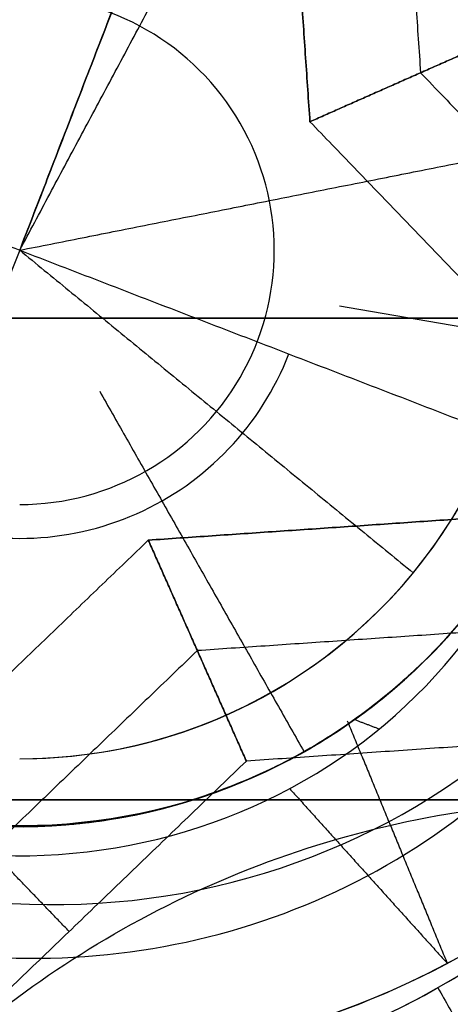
# Model space of a CAD drawing. Header units: millimetres. Extents: x -5.9 to 8.2, y -1.3 to -0.5.
# Tile 87 of 107: x 7.10916 to 7.1155, y -0.8684 to -0.85388. Entities that reach past the tile are written whole.
import ezdxf

# ---------------------------------------------------------------- set-up
doc = ezdxf.new("R2010")
doc.units = ezdxf.units.MM
doc.header["$MEASUREMENT"] = 0
for name, color, linetype, true_color in [('IGES level 1', 7, 'Continuous', 0xffffff), ('IGES level 15', 7, 'Continuous', 0xffffff), ('IGES level 26', 7, 'Continuous', 0xcbd2ef), ('IGES level 3', 7, 'Continuous', 0xffffff), ('IGES level 47', 7, 'Continuous', 0xffffff), ('IGES level 5', 7, 'Continuous', 0xffffff), ('IGES level 55', 7, 'Continuous', 0xffffff), ('IGES level 57', 7, 'Continuous', 0xffffff)]:
    doc.layers.add(name, color=color, linetype=linetype, true_color=true_color)

msp = doc.modelspace()

# ---------------------------------------------------------------- linework, layer by layer
at = {"layer": 'IGES level 1'}
for centre, radius, start, end in [((7.134160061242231, -0.8582795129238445, -10.16994323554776), 0.07600000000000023, 90, 270), ((7.134160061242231, -0.8582795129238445, -10.14974041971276), 0.07599999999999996, 90.0000000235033, 269.9999999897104), ((7.134160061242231, -0.8582795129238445, -10.16994323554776), 0.07600000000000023, 90, 270), ((7.109160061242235, -0.8572795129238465, -10.16994323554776), 0.007500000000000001, 270, 90), ((7.109160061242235, -0.8572795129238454, -10.26994323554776), 0.007500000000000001, 270, 90), ((7.109160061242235, -0.8572795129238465, -10.16994323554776), 0.007500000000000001, 270, 90), ((7.109160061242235, -0.8572795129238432, -10.26994323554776), 0.007500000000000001, 270, 90), ((7.109160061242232, -0.8572795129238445, -10.21994323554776), 0.007499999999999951, 270, 90.00000002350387), ((7.109160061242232, -0.8572795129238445, -10.27219646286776), 0.003750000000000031, 270, 90.00000002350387)]:
    msp.add_arc(centre, radius, start, end, dxfattribs=at)
for knots in [[3, 3, 3, 3, 3.124999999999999, 3.124999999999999, 3.249999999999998, 3.249999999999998, 3.374999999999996, 3.374999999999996, 3.499999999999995, 3.499999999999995, 3.624999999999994, 3.624999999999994, 3.749999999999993, 3.749999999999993, 4, 4, 4, 4], [0, 0, 0, 0, 0.124999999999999, 0.124999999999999, 0.249999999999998, 0.249999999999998, 0.374999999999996, 0.374999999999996, 0.499999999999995, 0.499999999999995, 0.624999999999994, 0.624999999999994, 0.749999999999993, 0.749999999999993, 1, 1, 1, 1]]:
    msp.add_open_spline([(7.134160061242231, -0.9342795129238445, -10.14494593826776), (7.124017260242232, -0.9342795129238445, -10.14494593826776), (7.114078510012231, -0.9322493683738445, -10.14407996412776), (7.095730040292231, -0.9245964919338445, -10.14121392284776), (7.087371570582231, -0.9189680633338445, -10.13923729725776), (7.073493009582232, -0.9050958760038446, -10.13536655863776), (7.067846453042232, -0.8967026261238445, -10.13345205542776), (7.060220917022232, -0.8784496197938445, -10.13074914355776), (7.058171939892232, -0.8683908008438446, -10.12994774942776), (7.058148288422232, -0.8483475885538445, -10.12993876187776), (7.060135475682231, -0.8383511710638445, -10.13071814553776), (7.067848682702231, -0.8198142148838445, -10.13345355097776), (7.073446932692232, -0.8115141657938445, -10.13535306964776), (7.094345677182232, -0.7906101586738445, -10.14118365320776), (7.113870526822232, -0.7822795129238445, -10.14494593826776), (7.134160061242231, -0.7822795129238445, -10.14494593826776)], degree=3, knots=knots, dxfattribs=at)
for points in [[(7.109160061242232, -0.8572795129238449, -10.27444969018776), (7.110927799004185, -0.8539723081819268, -10.27219646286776), (7.112695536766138, -0.8506651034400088, -10.26994323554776)], [(7.109160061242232, -0.857279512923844, -10.27444969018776), (7.112838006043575, -0.8565479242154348, -10.27219646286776), (7.116515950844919, -0.8558163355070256, -10.26994323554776)], [(7.109160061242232, -0.8572795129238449, -10.27444969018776), (7.112058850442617, -0.8596584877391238, -10.27219646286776), (7.114957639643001, -0.8620374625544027, -10.26994323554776)], [(6.724160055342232, -0.8582795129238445, -10.34494323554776), (6.964160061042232, -0.8582795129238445, -10.34494323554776), (7.204160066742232, -0.8582795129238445, -10.34494323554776)], [(7.114957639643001, -0.8620374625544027, -10.26994323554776), (7.114957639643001, -0.8620374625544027, -10.21994323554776), (7.114957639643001, -0.8620374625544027, -10.16994323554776)]]:
    msp.add_open_spline(points, degree=2, dxfattribs=at)
at = {"layer": 'IGES level 15'}
for centre, radius, start, end in [((7.134160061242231, -0.8582795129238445, -10.15494323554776), 0.07299999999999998, 89.9999999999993, 269.9999999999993), ((7.134160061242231, -0.8582795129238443, -10.16994323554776), 0.07299999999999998, 90.00000000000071, 270.0000000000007), ((7.134160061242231, -0.8582795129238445, -10.16244323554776), 0.07300000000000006, 90, 270.0000000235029), ((7.134160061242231, -0.8582795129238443, -10.16994323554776), 0.07299999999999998, 90.00000000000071, 270.0000000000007), ((7.134160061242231, -0.8582795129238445, -10.15494323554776), 0.07299999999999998, 90.00000000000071, 270.0000000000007), ((7.109160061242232, -0.8578631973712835, -10.1549432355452), 0.03150000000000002, 270, 90), ((7.109160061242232, -0.8578631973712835, -10.1549432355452), 0.03150000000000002, 270, 90), ((7.109160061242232, -0.8578631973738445, -10.16219323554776), 0.02424999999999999, 90, 270.0000000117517), ((7.109160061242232, -0.8578631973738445, -10.16219323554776), 0.02424999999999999, 270.0000000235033, 89.999999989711), ((7.109160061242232, -0.8578631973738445, -10.16969323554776), 0.01700000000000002, 90, 270.0000000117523), ((7.109160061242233, -0.857863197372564, -10.16944323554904), 0.0169999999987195, 270, 90.00000000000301), ((7.109160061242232, -0.857863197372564, -10.16994323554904), 0.0169999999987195, 270, 90), ((7.109160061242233, -0.8578631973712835, -10.1694432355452), 0.01700000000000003, 270, 90), ((7.109160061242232, -0.8578631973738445, -10.16969323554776), 0.01700000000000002, 270.0000000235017, 89.99999998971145), ((7.109160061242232, -0.8578631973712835, -10.1699432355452), 0.01700000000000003, 270, 90)]:
    msp.add_arc(centre, radius, start, end, dxfattribs=at)
at = {"layer": 'IGES level 26'}
for centre, radius, start, end in [((7.109160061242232, -0.8572795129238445, -10.15494323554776), 0.02350000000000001, 68.90064145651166, 248.9006414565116), ((7.109160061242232, -0.8572795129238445, -10.15494323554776), 0.0235, 68.90064145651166, 248.9006414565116), ((7.109160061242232, -0.8572795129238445, -10.15894323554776), 0.02350000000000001, 68.90064145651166, 248.9006414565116), ((7.109160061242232, -0.8572795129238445, -10.15694323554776), 0.02350000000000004, 68.90064148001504, 248.9006414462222), ((7.109160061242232, -0.8572795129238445, -10.15894323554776), 0.0235, 68.90064145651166, 248.9006414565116), ((7.109160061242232, -0.8572795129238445, -10.15894323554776), 0.0235, 248.9006414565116, 68.90064145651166), ((7.109160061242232, -0.8572795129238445, -10.15894323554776), 0.0235, 248.9006414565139, 68.90064145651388), ((7.109160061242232, -0.8572795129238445, -10.15494323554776), 0.0235, 248.9006414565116, 68.90064145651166), ((7.109160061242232, -0.8572795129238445, -10.15694323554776), 0.02350000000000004, 248.9006414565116, 68.90064148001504), ((7.109160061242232, -0.8572795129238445, -10.15494323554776), 0.0235, 248.9006414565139, 68.90064145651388), ((7.109160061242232, -0.8572795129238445, -10.16444323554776), 0.01800000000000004, 68.90064148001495, 248.9006414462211), ((7.109160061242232, -0.8572795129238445, -10.16444323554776), 0.01800000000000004, 248.9006414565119, 68.90064148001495), ((7.109160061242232, -0.8572795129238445, -10.16994323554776), 0.0125, 68.90064145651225, 248.9006414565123), ((7.109160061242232, -0.8572795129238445, -10.16994323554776), 0.0125, 68.90064145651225, 248.9006414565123), ((7.109160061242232, -0.8572795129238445, -10.19494323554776), 0.0125, 68.90064145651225, 248.9006414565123), ((7.109160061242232, -0.8572795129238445, -10.18244323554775), 0.01250000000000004, 68.90064148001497, 248.9006414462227), ((7.109160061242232, -0.8572795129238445, -10.19494323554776), 0.0125, 68.90064145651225, 248.9006414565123), ((7.109160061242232, -0.8572795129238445, -10.19494323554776), 0.0125, 248.9006414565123, 68.90064145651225), ((7.109160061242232, -0.8572795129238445, -10.16994323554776), 0.0125, 248.9006414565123, 68.90064145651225), ((7.109160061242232, -0.8572795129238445, -10.18244323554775), 0.01250000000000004, 248.9006414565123, 68.90064148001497), ((7.109160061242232, -0.8572795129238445, -10.16994323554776), 0.0125, 248.9006414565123, 68.90064145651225), ((7.109160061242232, -0.8572795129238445, -10.19494323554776), 0.0125, 248.9006414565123, 68.90064145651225), ((7.109160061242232, -0.8572795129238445, -10.22994323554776), 0.008500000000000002, 68.90064145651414, 248.9006414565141), ((7.109160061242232, -0.8572795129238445, -10.21694323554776), 0.008499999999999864, 68.90064148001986, 248.900641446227), ((7.109160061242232, -0.8572795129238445, -10.20594323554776), 0.008499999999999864, 68.90064148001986, 248.900641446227), ((7.109160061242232, -0.8572795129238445, -10.19494323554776), 0.008500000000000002, 68.90064145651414, 248.9006414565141), ((7.109160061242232, -0.8572795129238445, -10.19494323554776), 0.0085, 68.90064145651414, 248.9006414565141), ((7.109160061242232, -0.8572795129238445, -10.22994323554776), 0.0085, 68.90064145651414, 248.9006414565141), ((7.109160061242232, -0.8572795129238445, -10.19763914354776), 0.008499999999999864, 68.90064148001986, 157.4717429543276), ((7.109160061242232, -0.8572795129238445, -10.22994323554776), 0.0085, 248.9006414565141, 68.90064145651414), ((7.109160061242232, -0.8572795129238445, -10.19494323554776), 0.0085, 248.9006414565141, 68.90064145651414), ((7.109160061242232, -0.8572795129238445, -10.20594323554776), 0.008499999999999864, 248.9006414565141, 68.90064147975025), ((7.109160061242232, -0.8572795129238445, -10.21694323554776), 0.008499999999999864, 248.9006414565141, 68.90064147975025), ((7.109160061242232, -0.8572795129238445, -10.22994323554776), 0.0085, 248.9006414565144, 68.9006414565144), ((7.109160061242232, -0.8572795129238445, -10.19494323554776), 0.0085, 248.9006414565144, 68.9006414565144), ((7.109160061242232, -0.8572795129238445, -10.19763914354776), 0.008499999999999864, 340.3174438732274, 68.90064147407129), ((7.109160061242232, -0.8572795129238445, -10.24244323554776), 0.004250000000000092, 68.90064148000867, 248.9006414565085), ((7.109160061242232, -0.8572795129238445, -10.22624132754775), 0.008499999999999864, 248.9006414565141, 8.283877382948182), ((7.109160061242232, -0.8572795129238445, -10.24244323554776), 0.004250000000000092, 248.9006414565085, 338.9006414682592)]:
    msp.add_arc(centre, radius, start, end, dxfattribs=at)
at = {"layer": 'IGES level 26', "extrusion": (0.1108111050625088, 0.2871832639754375, 0.9514445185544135)}
for centre in [(-6.941153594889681, -4.813870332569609, -9.163578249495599), (-6.941153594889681, -4.817256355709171, -9.174044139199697), (-6.941153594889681, -4.820642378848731, -9.184510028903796)]:
    msp.add_arc(centre, 0.0125, 270.0000000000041, 90, dxfattribs=at)
at = {"layer": 'IGES level 26', "extrusion": (0.1108111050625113, 0.2871832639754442, 0.9514445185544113)}
for centre, radius, start, end in [((-6.941153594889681, -4.8206423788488, -9.184510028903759), 0.0125, 270, 90.00000000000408), ((-6.941153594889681, -4.817256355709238, -9.174044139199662), 0.0125, 270, 90.00000000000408), ((-6.941153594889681, -4.813870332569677, -9.163578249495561), 0.0125, 270, 90.00000000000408), ((-6.941153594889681, -4.813870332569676, -9.163578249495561), 0.01250000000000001, 90.00000000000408, 270), ((-6.941153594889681, -4.817256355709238, -9.174044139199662), 0.01250000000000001, 90.00000000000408, 270), ((-6.941153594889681, -4.8206423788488, -9.184510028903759), 0.01250000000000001, 90.00000000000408, 270), ((-6.941153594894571, -4.8206423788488, -9.181760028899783), 0.008499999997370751, 177.0747289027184, 270), ((-6.941153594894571, -4.817256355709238, -9.171294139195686), 0.008499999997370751, 177.0747289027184, 270), ((-6.941153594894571, -4.813870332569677, -9.160828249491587), 0.008499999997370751, 177.0747289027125, 270)]:
    msp.add_arc(centre, radius, start, end, dxfattribs=at)
at = {"layer": 'IGES level 26', "extrusion": (0.1108111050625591, 0.287183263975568, 0.9514445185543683)}
for start, end in [(270.000000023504, 89.99999998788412), (90.00000000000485, 270.0000000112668)]:
    msp.add_arc((-6.941153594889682, -4.820642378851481, -9.185893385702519), 0.01048784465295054, start, end, dxfattribs=at)
at = {"layer": 'IGES level 26', "extrusion": (0.1108111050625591, 0.287183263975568, 0.9514445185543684)}
for start, end in [(270.000000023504, 89.99999998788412), (90.00000000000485, 270.0000000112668)]:
    msp.add_arc((-6.941153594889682, -4.817256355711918, -9.175427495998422), 0.0104878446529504, start, end, dxfattribs=at)
at = {"layer": 'IGES level 26', "extrusion": (0.1108111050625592, 0.287183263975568, 0.9514445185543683)}
for start, end in [(270.000000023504, 89.99999998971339), (90.00000000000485, 270.0000000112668)]:
    msp.add_arc((-6.941153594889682, -4.813870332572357, -9.164961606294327), 0.0104878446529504, start, end, dxfattribs=at)
at = {"layer": 'IGES level 26', "extrusion": (0.110811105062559, 0.287183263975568, 0.9514445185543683)}
for centre, radius, start, end in [((-6.941153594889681, -4.813870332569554, -9.16219489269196), 0.01048784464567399, 269.9999999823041, 90), ((-6.941153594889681, -4.817256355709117, -9.172660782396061), 0.0104878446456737, 269.9999999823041, 90), ((-6.941153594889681, -4.82064237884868, -9.183126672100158), 0.01048784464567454, 269.9999999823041, 90), ((-6.941153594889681, -4.82064237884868, -9.183126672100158), 0.01048784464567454, 90.00000001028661, 269.999999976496), ((-6.941153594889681, -4.817256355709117, -9.172660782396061), 0.0104878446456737, 90.00000001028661, 269.999999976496), ((-6.941153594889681, -4.813870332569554, -9.16219489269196), 0.01048784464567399, 90.00000001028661, 269.999999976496)]:
    msp.add_arc(centre, radius, start, end, dxfattribs=at)
at = {"layer": 'IGES level 26', "extrusion": (0.1108111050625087, 0.2871832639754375, 0.9514445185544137)}
for centre in [(-6.94115359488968, -4.820642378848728, -9.184510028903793), (-6.94115359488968, -4.817256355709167, -9.174044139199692), (-6.94115359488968, -4.813870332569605, -9.163578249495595)]:
    msp.add_arc(centre, 0.0125, 90, 270.0000000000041, dxfattribs=at)
at = {"layer": 'IGES level 26', "extrusion": (0.1108111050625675, 0.2871832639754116, 0.9514445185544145)}
msp.add_arc((-6.941153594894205, -4.820642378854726, -9.181760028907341), 0.008499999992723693, 177.074728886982, 270.000000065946, dxfattribs=at)
at = {"layer": 'IGES level 26', "extrusion": (0.1108111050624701, 0.2871832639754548, 0.9514445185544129)}
msp.add_arc((-6.941153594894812, -4.81725635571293, -9.171294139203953), 0.008499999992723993, 177.0747288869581, 270.000000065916, dxfattribs=at)
at = {"layer": 'IGES level 26', "extrusion": (0.1108111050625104, 0.2871832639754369, 0.9514445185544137)}
msp.add_arc((-6.94115359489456, -4.81387033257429, -9.16082824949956), 0.00849999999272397, 177.0747288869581, 270.0000000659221, dxfattribs=at)
at = {"layer": 'IGES level 26', "extrusion": (0.1108104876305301, 0.2871816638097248, 0.9514450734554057)}
msp.add_arc((-6.941153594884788, -4.813853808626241, -9.166336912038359), 0.008500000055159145, 90, 182.9252572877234, dxfattribs=at)
at = {"layer": 'IGES level 26', "extrusion": (0.1108104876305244, 0.2871816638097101, 0.951445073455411)}
msp.add_arc((-6.941153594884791, -4.81723981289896, -9.17680280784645), 0.008500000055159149, 90, 182.9252572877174, dxfattribs=at)
at = {"layer": 'IGES level 26', "extrusion": (0.1108104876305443, 0.2871816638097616, 0.9514450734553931)}
msp.add_arc((-6.941153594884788, -4.820625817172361, -9.187268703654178), 0.008500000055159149, 90, 182.9252572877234, dxfattribs=at)
at = {"layer": 'IGES level 26', "extrusion": (0.1108111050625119, 0.2871832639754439, 0.9514445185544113)}
msp.add_arc((-6.941153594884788, -4.82064237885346, -9.18726002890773), 0.008500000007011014, 90.00000006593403, 182.9252711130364, dxfattribs=at)
at = {"layer": 'IGES level 26', "extrusion": (0.1108111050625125, 0.2871832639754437, 0.9514445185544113)}
msp.add_arc((-6.941153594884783, -4.817256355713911, -9.176794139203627), 0.008500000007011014, 90.00000006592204, 182.9252711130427, dxfattribs=at)
at = {"layer": 'IGES level 26', "extrusion": (0.1108111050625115, 0.287183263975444, 0.9514445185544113)}
msp.add_arc((-6.941153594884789, -4.813870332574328, -9.166328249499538), 0.008500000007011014, 90.00000006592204, 182.925271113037, dxfattribs=at)
at = {"layer": 'IGES level 26'}
for points in [[(7.114520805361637, -0.8466728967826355, -10.16119323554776), (7.114793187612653, -0.850667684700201, -10.16119323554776), (7.11506556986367, -0.8546624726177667, -10.16119323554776)], [(7.11281415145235, -0.8478094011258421, -10.16744323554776), (7.109160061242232, -0.8572795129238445, -10.16744323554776), (7.105505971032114, -0.8667496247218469, -10.16744323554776)], [(7.113436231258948, -0.8553845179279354, -10.16744323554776), (7.113179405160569, -0.851617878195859, -10.16744323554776), (7.11292257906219, -0.8478512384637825, -10.16744323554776)], [(7.11292257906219, -0.8478512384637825, -10.16744323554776), (7.113179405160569, -0.851617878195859, -10.16744323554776), (7.113436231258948, -0.8553845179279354, -10.16744323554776)], [(7.109160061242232, -0.8572795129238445, -10.25494323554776), (7.110690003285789, -0.8533144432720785, -10.24244323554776), (7.112219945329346, -0.8493493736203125, -10.22994323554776)], [(7.112219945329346, -0.8493493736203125, -10.22994323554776), (7.110690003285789, -0.8533144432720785, -10.24244323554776), (7.109160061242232, -0.8572795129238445, -10.25494323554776)], [(7.09968994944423, -0.8536254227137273, -10.16744323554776), (7.109160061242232, -0.8572795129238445, -10.16744323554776), (7.118630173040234, -0.8609336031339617, -10.16744323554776)], [(7.113436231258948, -0.8553845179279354, -10.16744323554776), (7.115065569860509, -0.8546624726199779, -10.16119323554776), (7.116694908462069, -0.8539404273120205, -10.15494323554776)], [(7.116694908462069, -0.8539404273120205, -10.15494323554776), (7.115065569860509, -0.8546624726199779, -10.16119323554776), (7.113436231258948, -0.8553845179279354, -10.16744323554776)], [(7.11506556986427, -0.8546624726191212, -10.16119323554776), (7.117842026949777, -0.8575475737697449, -10.16119323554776), (7.120618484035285, -0.8604326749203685, -10.16119323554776)], [(7.118672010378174, -0.8608251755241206, -10.16744323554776), (7.116054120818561, -0.8581048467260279, -10.16744323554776), (7.113436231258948, -0.8553845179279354, -10.16744323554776)], [(7.113436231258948, -0.8553845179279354, -10.16744323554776), (7.116054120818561, -0.8581048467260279, -10.16744323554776), (7.118672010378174, -0.8608251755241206, -10.16744323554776)], [(7.113870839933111, -0.8580973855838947, -10.24088073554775), (7.115702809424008, -0.8584154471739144, -10.23541198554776), (7.117534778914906, -0.8587335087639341, -10.22994323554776)], [(7.11033819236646, -0.8593596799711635, -10.24791198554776), (7.111843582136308, -0.8620176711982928, -10.23892761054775), (7.113348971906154, -0.8646756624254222, -10.22994323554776)], [(7.111055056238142, -0.8615556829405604, -10.16744323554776), (7.114821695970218, -0.8612988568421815, -10.16744323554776), (7.118588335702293, -0.8610420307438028, -10.16744323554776)], [(7.118588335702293, -0.8610420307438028, -10.16744323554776), (7.114821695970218, -0.8612988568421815, -10.16744323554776), (7.111055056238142, -0.8615556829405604, -10.16744323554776)], [(7.105614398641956, -0.8667914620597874, -10.16744323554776), (7.108334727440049, -0.8641735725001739, -10.16744323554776), (7.111055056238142, -0.8615556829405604, -10.16744323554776)], [(7.111055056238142, -0.8615556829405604, -10.16744323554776), (7.108334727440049, -0.8641735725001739, -10.16744323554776), (7.105614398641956, -0.8667914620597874, -10.16744323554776)], [(7.111055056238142, -0.8615556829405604, -10.16744323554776), (7.111777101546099, -0.8631850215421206, -10.16119323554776), (7.112499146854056, -0.8648143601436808, -10.15494323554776)], [(7.112499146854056, -0.8648143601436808, -10.15494323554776), (7.111777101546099, -0.8631850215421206, -10.16119323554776), (7.111055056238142, -0.8615556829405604, -10.16744323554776)], [(7.119766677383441, -0.8626402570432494, -10.16119323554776), (7.115771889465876, -0.8629126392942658, -10.16119323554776), (7.111777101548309, -0.8631850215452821, -10.16119323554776)], [(7.111777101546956, -0.8631850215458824, -10.16119323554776), (7.108892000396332, -0.8659614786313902, -10.16119323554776), (7.106006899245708, -0.868737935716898, -10.16119323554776)], [(7.120945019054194, -0.8642384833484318, -10.15494323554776), (7.116722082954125, -0.8645264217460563, -10.15494323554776), (7.112499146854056, -0.8648143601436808, -10.15494323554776)], [(7.120945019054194, -0.8642384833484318, -10.15494323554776), (7.116722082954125, -0.8645264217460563, -10.15494323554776), (7.112499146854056, -0.8648143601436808, -10.15494323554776)], [(7.113986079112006, -0.8642199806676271, -10.21842233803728), (7.114722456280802, -0.8660084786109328, -10.21921229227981), (7.115458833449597, -0.8677969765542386, -10.22000224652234)], [(7.113986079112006, -0.8642199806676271, -10.20742233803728), (7.1147224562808, -0.8660084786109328, -10.20821229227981), (7.115458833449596, -0.8677969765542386, -10.20900224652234)], [(7.113986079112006, -0.8642199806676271, -10.19642233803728), (7.1147224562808, -0.8660084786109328, -10.19721229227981), (7.115458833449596, -0.8677969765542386, -10.19800224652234)], [(7.114454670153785, -0.8643428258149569, -10.22381823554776), (7.114273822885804, -0.8642730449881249, -10.22381823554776), (7.114092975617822, -0.8642032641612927, -10.22381823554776)], [(7.114454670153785, -0.8643428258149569, -10.21281823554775), (7.114273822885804, -0.8642730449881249, -10.21281823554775), (7.114092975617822, -0.8642032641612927, -10.21281823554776)], [(7.114454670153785, -0.8643428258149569, -10.20181823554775), (7.114273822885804, -0.8642730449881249, -10.20181823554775), (7.114092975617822, -0.8642032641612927, -10.20181823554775)], [(7.113348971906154, -0.8646756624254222, -10.19637502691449), (7.113348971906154, -0.8646756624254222, -10.19565913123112), (7.113348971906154, -0.8646756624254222, -10.19494323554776)], [(7.113348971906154, -0.8646756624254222, -10.20737502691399), (7.113348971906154, -0.8646756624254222, -10.20448215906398), (7.113348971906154, -0.8646756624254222, -10.20158929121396)], [(7.113348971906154, -0.8646756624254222, -10.21837502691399), (7.113348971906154, -0.8646756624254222, -10.21548215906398), (7.113348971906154, -0.8646756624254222, -10.21258929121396)], [(7.113348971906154, -0.8646756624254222, -10.22994323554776), (7.113348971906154, -0.8646756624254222, -10.22676626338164), (7.113348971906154, -0.8646756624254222, -10.22358929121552)], [(7.112499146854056, -0.8648143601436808, -10.15494323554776), (7.109449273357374, -0.8677493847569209, -10.15494323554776), (7.106399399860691, -0.870684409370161, -10.15494323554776)], [(7.112499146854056, -0.8648143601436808, -10.15494323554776), (7.109449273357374, -0.8677493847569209, -10.15494323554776), (7.106399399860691, -0.870684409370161, -10.15494323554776)], [(7.109888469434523, -0.8673267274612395, -10.15494323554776), (7.108727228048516, -0.8661200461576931, -10.16119323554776), (7.107565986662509, -0.8649133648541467, -10.16744323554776)], [(7.113138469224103, -0.8652211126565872, -10.20139987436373), (7.1142986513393, -0.8665090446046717, -10.19970106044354), (7.115458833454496, -0.8677969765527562, -10.19800224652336)], [(7.113138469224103, -0.8652211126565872, -10.21239987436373), (7.1142986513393, -0.8665090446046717, -10.21070106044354), (7.115458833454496, -0.8677969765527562, -10.20900224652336)], [(7.113138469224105, -0.8652211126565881, -10.22339987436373), (7.114298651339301, -0.8665090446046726, -10.22170106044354), (7.115458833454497, -0.8677969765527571, -10.22000224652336)], [(7.115320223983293, -0.8681562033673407, -10.19494323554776), (7.115320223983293, -0.8681562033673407, -10.18244323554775), (7.115320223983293, -0.8681562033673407, -10.16994323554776)], [(7.115320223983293, -0.8681562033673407, -10.16994323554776), (7.11803069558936, -0.8729419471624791, -10.16444323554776), (7.120741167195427, -0.8777276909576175, -10.15894323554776)]]:
    msp.add_open_spline(points, degree=2, dxfattribs=at)
for points, knots in [([(7.112219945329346, -0.8493493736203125, -10.22730125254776), (7.110169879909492, -0.8485583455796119, -10.22730122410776), (7.107663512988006, -0.8485661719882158, -10.22709661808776), (7.104925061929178, -0.8498846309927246, -10.22658513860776), (7.104685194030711, -0.8500356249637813, -10.22653068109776), (7.103869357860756, -0.8506081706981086, -10.22633437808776), (7.103456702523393, -0.8509512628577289, -10.22622304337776), (7.102265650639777, -0.8521787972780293, -10.22584948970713), (7.101529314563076, -0.8532721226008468, -10.22554772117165), (7.101084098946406, -0.8546283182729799, -10.22519323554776)], [6.141592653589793, 6.141592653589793, 6.141592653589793, 6.141592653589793, 6.641592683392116, 6.641592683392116, 6.766592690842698, 6.766592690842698, 6.891592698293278, 6.891592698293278, 7.141592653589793, 7.141592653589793, 7.141592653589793, 7.141592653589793]), ([(7.112219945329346, -0.8493493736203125, -10.21630125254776), (7.110169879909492, -0.8485583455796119, -10.21630122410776), (7.107663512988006, -0.8485661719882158, -10.21609661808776), (7.104925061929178, -0.8498846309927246, -10.21558513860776), (7.104685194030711, -0.8500356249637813, -10.21553068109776), (7.103869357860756, -0.8506081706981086, -10.21533437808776), (7.103456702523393, -0.8509512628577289, -10.21522304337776), (7.102265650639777, -0.8521787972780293, -10.21484948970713), (7.101529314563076, -0.8532721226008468, -10.21454772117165), (7.101084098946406, -0.8546283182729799, -10.21419323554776)], [5, 5, 5, 5, 5.500000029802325, 5.500000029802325, 5.625000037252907, 5.625000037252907, 5.750000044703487, 5.750000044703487, 6, 6, 6, 6]), ([(7.112219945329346, -0.8493493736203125, -10.20530125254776), (7.110169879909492, -0.8485583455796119, -10.20530122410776), (7.107663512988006, -0.8485661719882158, -10.20509661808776), (7.104925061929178, -0.8498846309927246, -10.20458513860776), (7.104685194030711, -0.8500356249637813, -10.20453068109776), (7.103869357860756, -0.8506081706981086, -10.20433437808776), (7.103456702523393, -0.8509512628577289, -10.20422304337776), (7.102265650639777, -0.8521787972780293, -10.20384948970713), (7.101529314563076, -0.8532721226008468, -10.20354772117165), (7.101084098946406, -0.8546283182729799, -10.20319323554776)], [5, 5, 5, 5, 5.500000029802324, 5.500000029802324, 5.625000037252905, 5.625000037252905, 5.750000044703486, 5.750000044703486, 6, 6, 6, 6]), ([(7.112219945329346, -0.8493493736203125, -10.22730125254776), (7.111194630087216, -0.8489537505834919, -10.22730123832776), (7.110062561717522, -0.8487486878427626, -10.22725007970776), (7.108327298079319, -0.8488006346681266, -10.22709662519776), (7.107743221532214, -0.848877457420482, -10.22703268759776), (7.10658977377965, -0.849155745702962, -10.22687924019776), (7.105857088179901, -0.8494358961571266, -10.22675921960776), (7.103935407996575, -0.8503611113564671, -10.22640029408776), (7.101974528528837, -0.8519159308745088, -10.22590222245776), (7.101084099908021, -0.8546283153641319, -10.22519321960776)], [1, 1, 1, 1, 1.250000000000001, 1.250000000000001, 1.375000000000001, 1.375000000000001, 1.500000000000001, 1.500000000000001, 2, 2, 2, 2]), ([(7.112219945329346, -0.8493493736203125, -10.21630125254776), (7.111194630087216, -0.8489537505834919, -10.21630123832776), (7.110062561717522, -0.8487486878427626, -10.21625007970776), (7.108327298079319, -0.8488006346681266, -10.21609662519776), (7.107743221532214, -0.848877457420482, -10.21603268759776), (7.10658977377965, -0.849155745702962, -10.21587924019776), (7.105857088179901, -0.8494358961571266, -10.21575921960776), (7.103935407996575, -0.8503611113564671, -10.21540029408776), (7.101974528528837, -0.8519159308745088, -10.21490222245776), (7.101084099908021, -0.8546283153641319, -10.21419321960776)], [1, 1, 1, 1, 1.25, 1.25, 1.375, 1.375, 1.5, 1.5, 2, 2, 2, 2]), ([(7.112219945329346, -0.8493493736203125, -10.20530125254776), (7.111194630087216, -0.8489537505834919, -10.20530123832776), (7.110062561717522, -0.8487486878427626, -10.20525007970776), (7.108327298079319, -0.8488006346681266, -10.20509662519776), (7.107743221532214, -0.848877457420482, -10.20503268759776), (7.10658977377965, -0.849155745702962, -10.20487924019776), (7.105857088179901, -0.8494358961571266, -10.20475921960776), (7.103935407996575, -0.8503611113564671, -10.20440029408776), (7.101974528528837, -0.8519159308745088, -10.20390222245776), (7.101084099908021, -0.8546283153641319, -10.20319321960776)], [1, 1, 1, 1, 1.25, 1.25, 1.375, 1.375, 1.499999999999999, 1.499999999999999, 2, 2, 2, 2]), ([(7.112219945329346, -0.8493493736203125, -10.20530125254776), (7.113244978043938, -0.8497448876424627, -10.20530126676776), (7.114221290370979, -0.8503532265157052, -10.20525012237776), (7.115471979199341, -0.8515572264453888, -10.20509666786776), (7.115853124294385, -0.8520064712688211, -10.20503272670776), (7.116520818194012, -0.852987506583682, -10.20487926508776), (7.116875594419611, -0.8536875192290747, -10.20475919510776), (7.117677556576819, -0.8556632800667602, -10.20440039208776), (7.118086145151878, -0.8581322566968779, -10.20390232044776), (7.116923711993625, -0.8607401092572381, -10.20319321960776)], [2, 2, 2, 2, 2.25, 2.25, 2.375, 2.375, 2.5, 2.5, 3, 3, 3, 3]), ([(7.116923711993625, -0.8607401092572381, -10.20319321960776), (7.117504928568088, -0.859436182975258, -10.20354777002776), (7.117693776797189, -0.8581315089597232, -10.20384956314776), (7.117635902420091, -0.8564220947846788, -10.20422311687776), (7.117560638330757, -0.8558907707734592, -10.20433444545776), (7.117340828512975, -0.8549187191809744, -10.20453072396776), (7.117264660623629, -0.8546460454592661, -10.20458512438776), (7.116121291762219, -0.851829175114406, -10.20509667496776), (7.11427057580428, -0.8501406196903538, -10.20530128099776), (7.112219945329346, -0.8493493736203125, -10.20530125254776)], [0, 0, 0, 0, 0.25, 0.25, 0.375, 0.375, 0.5, 0.5, 1, 1, 1, 1]), ([(7.112219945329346, -0.8493493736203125, -10.21630125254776), (7.113244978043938, -0.8497448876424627, -10.21630126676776), (7.114221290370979, -0.8503532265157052, -10.21625012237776), (7.115471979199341, -0.8515572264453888, -10.21609666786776), (7.115853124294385, -0.8520064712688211, -10.21603272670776), (7.116520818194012, -0.852987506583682, -10.21587926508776), (7.116875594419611, -0.8536875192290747, -10.21575919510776), (7.117677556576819, -0.8556632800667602, -10.21540039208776), (7.118086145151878, -0.8581322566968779, -10.21490232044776), (7.116923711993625, -0.8607401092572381, -10.21419321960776)], [2, 2, 2, 2, 2.25, 2.25, 2.375, 2.375, 2.5, 2.5, 3, 3, 3, 3]), ([(7.116923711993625, -0.8607401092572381, -10.21419321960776), (7.117504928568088, -0.859436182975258, -10.21454777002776), (7.117693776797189, -0.8581315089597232, -10.21484956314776), (7.117635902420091, -0.8564220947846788, -10.21522311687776), (7.117560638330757, -0.8558907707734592, -10.21533444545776), (7.117340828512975, -0.8549187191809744, -10.21553072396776), (7.117264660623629, -0.8546460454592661, -10.21558512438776), (7.116121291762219, -0.851829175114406, -10.21609667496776), (7.11427057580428, -0.8501406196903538, -10.21630128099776), (7.112219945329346, -0.8493493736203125, -10.21630125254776)], [0, 0, 0, 0, 0.25, 0.25, 0.375, 0.375, 0.5, 0.5, 1, 1, 1, 1]), ([(7.112219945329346, -0.8493493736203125, -10.22730125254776), (7.113244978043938, -0.8497448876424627, -10.22730126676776), (7.114221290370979, -0.8503532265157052, -10.22725012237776), (7.115471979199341, -0.8515572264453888, -10.22709666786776), (7.115853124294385, -0.8520064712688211, -10.22703272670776), (7.116520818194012, -0.852987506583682, -10.22687926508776), (7.116875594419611, -0.8536875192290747, -10.22675919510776), (7.117677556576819, -0.8556632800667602, -10.22640039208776), (7.118086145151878, -0.8581322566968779, -10.22590232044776), (7.116923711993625, -0.8607401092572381, -10.22519321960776)], [4.141592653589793, 4.141592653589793, 4.141592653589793, 4.141592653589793, 4.391592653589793, 4.391592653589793, 4.516592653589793, 4.516592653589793, 4.641592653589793, 4.641592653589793, 5.141592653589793, 5.141592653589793, 5.141592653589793, 5.141592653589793]), ([(7.116923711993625, -0.8607401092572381, -10.22519321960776), (7.117504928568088, -0.859436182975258, -10.22554777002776), (7.117693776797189, -0.8581315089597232, -10.22584956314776), (7.117635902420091, -0.8564220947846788, -10.22622311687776), (7.117560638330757, -0.8558907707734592, -10.22633444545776), (7.117340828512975, -0.8549187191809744, -10.22653072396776), (7.117264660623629, -0.8546460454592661, -10.22658512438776), (7.116121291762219, -0.851829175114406, -10.22709667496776), (7.11427057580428, -0.8501406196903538, -10.22730128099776), (7.112219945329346, -0.8493493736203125, -10.22730125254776)], [0, 0, 0, 0, 0.25, 0.25, 0.375, 0.375, 0.5, 0.5, 1, 1, 1, 1]), ([(7.106100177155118, -0.8652096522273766, -10.19558521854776), (7.107125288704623, -0.8656051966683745, -10.19558521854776), (7.108257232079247, -0.8658103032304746, -10.19563637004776), (7.10999249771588, -0.8657584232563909, -10.19578982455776), (7.110576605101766, -0.8656816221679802, -10.19585376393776), (7.111730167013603, -0.8654033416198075, -10.19600721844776), (7.112463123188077, -0.8651230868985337, -10.19612727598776), (7.114384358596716, -0.8641980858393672, -10.19648607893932), (7.116345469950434, -0.8626434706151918, -10.19698415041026), (7.117236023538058, -0.8599307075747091, -10.19769323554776)], [6.141592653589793, 6.141592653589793, 6.141592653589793, 6.141592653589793, 6.391592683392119, 6.391592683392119, 6.516592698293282, 6.516592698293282, 6.641592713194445, 6.641592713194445, 7.141592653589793, 7.141592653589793, 7.141592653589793, 7.141592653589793]), ([(7.106100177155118, -0.8652096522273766, -10.20658521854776), (7.107125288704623, -0.8656051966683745, -10.20658521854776), (7.108257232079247, -0.8658103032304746, -10.20663637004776), (7.10999249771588, -0.8657584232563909, -10.20678982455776), (7.110576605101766, -0.8656816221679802, -10.20685376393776), (7.111730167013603, -0.8654033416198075, -10.20700721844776), (7.112463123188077, -0.8651230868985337, -10.20712727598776), (7.114384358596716, -0.8641980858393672, -10.20748607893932), (7.116345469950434, -0.8626434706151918, -10.20798415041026), (7.117236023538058, -0.8599307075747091, -10.20869323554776)], [5, 5, 5, 5, 5.250000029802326, 5.250000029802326, 5.375000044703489, 5.375000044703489, 5.500000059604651, 5.500000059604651, 6, 6, 6, 6]), ([(7.106100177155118, -0.8652096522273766, -10.21758521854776), (7.107125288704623, -0.8656051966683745, -10.21758521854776), (7.108257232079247, -0.8658103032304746, -10.21763637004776), (7.10999249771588, -0.8657584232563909, -10.21778982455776), (7.110576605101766, -0.8656816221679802, -10.21785376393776), (7.111730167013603, -0.8654033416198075, -10.21800721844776), (7.112463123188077, -0.8651230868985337, -10.21812727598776), (7.114384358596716, -0.8641980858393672, -10.21848607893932), (7.116345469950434, -0.8626434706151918, -10.21898415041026), (7.117236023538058, -0.8599307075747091, -10.21969323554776)], [5, 5, 5, 5, 5.250000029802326, 5.250000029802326, 5.375000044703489, 5.375000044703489, 5.500000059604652, 5.500000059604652, 6, 6, 6, 6]), ([(7.117236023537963, -0.8599307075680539, -10.21969323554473), (7.116790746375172, -0.8612870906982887, -10.21933870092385), (7.11605429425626, -0.862380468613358, -10.21903690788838), (7.114863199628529, -0.8636079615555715, -10.21866335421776), (7.114450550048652, -0.8639510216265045, -10.21855202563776), (7.113634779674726, -0.864523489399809, -10.21835574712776), (7.113395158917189, -0.8646743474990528, -10.21830133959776), (7.110656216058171, -0.8659930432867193, -10.21778982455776), (7.108150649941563, -0.8660008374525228, -10.21758521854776), (7.106100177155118, -0.8652096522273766, -10.21758521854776)], [2.621851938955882, 2.621851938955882, 2.621851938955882, 2.621851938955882, 2.871851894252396, 2.871851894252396, 2.996851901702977, 2.996851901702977, 3.121851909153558, 3.121851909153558, 3.621851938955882, 3.621851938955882, 3.621851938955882, 3.621851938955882]), ([(7.117236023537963, -0.8599307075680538, -10.20869323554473), (7.116790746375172, -0.8612870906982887, -10.20833870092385), (7.11605429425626, -0.862380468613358, -10.20803690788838), (7.114863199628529, -0.8636079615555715, -10.20766335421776), (7.114450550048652, -0.8639510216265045, -10.20755202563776), (7.113634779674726, -0.864523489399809, -10.20735574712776), (7.113395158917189, -0.8646743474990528, -10.20730133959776), (7.110656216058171, -0.8659930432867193, -10.20678982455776), (7.108150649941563, -0.8660008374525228, -10.20658521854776), (7.106100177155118, -0.8652096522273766, -10.20658521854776)], [2.621851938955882, 2.621851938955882, 2.621851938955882, 2.621851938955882, 2.871851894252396, 2.871851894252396, 2.996851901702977, 2.996851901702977, 3.121851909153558, 3.121851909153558, 3.621851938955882, 3.621851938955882, 3.621851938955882, 3.621851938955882]), ([(7.117236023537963, -0.8599307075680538, -10.19769323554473), (7.116790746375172, -0.8612870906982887, -10.19733870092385), (7.11605429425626, -0.862380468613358, -10.19703690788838), (7.114863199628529, -0.8636079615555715, -10.19666335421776), (7.114450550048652, -0.8639510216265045, -10.19655202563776), (7.113634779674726, -0.864523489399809, -10.19635574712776), (7.113395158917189, -0.8646743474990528, -10.19630133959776), (7.110656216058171, -0.8659930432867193, -10.19578982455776), (7.108150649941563, -0.8660008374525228, -10.19558521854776), (7.106100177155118, -0.8652096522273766, -10.19558521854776)], [2.621851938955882, 2.621851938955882, 2.621851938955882, 2.621851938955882, 2.871851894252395, 2.871851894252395, 2.996851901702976, 2.996851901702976, 3.121851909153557, 3.121851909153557, 3.621851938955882, 3.621851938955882, 3.621851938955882, 3.621851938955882])]:
    msp.add_open_spline(points, degree=3, knots=knots, dxfattribs=at)
for points, weights in [([(7.117236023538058, -0.8599307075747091, -10.19769323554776), (7.118726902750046, -0.8553892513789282, -10.19923766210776), (7.116679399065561, -0.8510700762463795, -10.20030289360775), (7.112219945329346, -0.8493493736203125, -10.20030289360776)], [1, 0.816616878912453, 0.816616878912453, 1]), ([(7.117236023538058, -0.8599307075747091, -10.20869323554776), (7.118726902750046, -0.8553892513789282, -10.21023766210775), (7.116679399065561, -0.8510700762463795, -10.21130289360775), (7.112219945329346, -0.8493493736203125, -10.21130289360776)], [1, 0.816616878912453, 0.816616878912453, 1]), ([(7.117236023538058, -0.8599307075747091, -10.21969323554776), (7.118726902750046, -0.8553892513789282, -10.22123766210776), (7.116679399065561, -0.8510700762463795, -10.22230289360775), (7.112219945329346, -0.8493493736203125, -10.22230289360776)], [1, 0.816616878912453, 0.816616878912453, 1]), ([(7.112219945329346, -0.8493493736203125, -10.22230289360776), (7.116679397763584, -0.8510700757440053, -10.22230289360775), (7.118726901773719, -0.8553892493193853, -10.2212376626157), (7.117236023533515, -0.85993070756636, -10.21969323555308)], [1, 0.8166169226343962, 0.8166168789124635, 0.9999998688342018]), ([(7.112219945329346, -0.8493493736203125, -10.21130289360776), (7.116679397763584, -0.8510700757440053, -10.21130289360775), (7.118726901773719, -0.8553892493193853, -10.2102376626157), (7.117236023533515, -0.8599307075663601, -10.20869323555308)], [1, 0.8166169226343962, 0.8166168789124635, 0.9999998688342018]), ([(7.112219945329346, -0.8493493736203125, -10.20030289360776), (7.116679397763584, -0.8510700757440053, -10.20030289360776), (7.118726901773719, -0.8553892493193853, -10.1992376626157), (7.117236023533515, -0.8599307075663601, -10.19769323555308)], [1, 0.8166169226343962, 0.8166168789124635, 0.9999998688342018]), ([(7.116923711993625, -0.860740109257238, -10.20319321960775), (7.114977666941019, -0.8651059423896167, -10.20164880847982), (7.110559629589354, -0.8669303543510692, -10.20058357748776), (7.106100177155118, -0.8652096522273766, -10.20058357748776)], [0.9999998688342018, 0.8166168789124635, 0.8166169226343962, 1]), ([(7.116923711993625, -0.860740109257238, -10.21419321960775), (7.114977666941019, -0.8651059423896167, -10.21264880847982), (7.110559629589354, -0.8669303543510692, -10.21158357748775), (7.106100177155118, -0.8652096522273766, -10.21158357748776)], [0.9999998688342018, 0.8166168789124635, 0.8166169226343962, 1]), ([(7.116923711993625, -0.860740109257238, -10.22519321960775), (7.114977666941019, -0.8651059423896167, -10.22364880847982), (7.110559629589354, -0.8669303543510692, -10.22258357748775), (7.106100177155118, -0.8652096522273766, -10.22258357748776)], [0.9999998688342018, 0.8166168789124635, 0.8166169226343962, 1]), ([(7.106100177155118, -0.8652096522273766, -10.22258357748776), (7.110559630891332, -0.8669303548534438, -10.22258357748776), (7.114977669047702, -0.8651059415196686, -10.22364880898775), (7.116923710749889, -0.8607401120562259, -10.22519323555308)], [1, 0.816616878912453, 0.816616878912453, 1]), ([(7.106100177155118, -0.8652096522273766, -10.21158357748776), (7.110559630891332, -0.8669303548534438, -10.21158357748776), (7.114977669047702, -0.8651059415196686, -10.21264880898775), (7.116923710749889, -0.8607401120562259, -10.21419323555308)], [1, 0.816616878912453, 0.816616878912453, 1]), ([(7.106100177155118, -0.8652096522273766, -10.20058357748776), (7.110559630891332, -0.8669303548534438, -10.20058357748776), (7.114977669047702, -0.8651059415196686, -10.20164880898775), (7.116923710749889, -0.8607401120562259, -10.20319323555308)], [1, 0.816616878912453, 0.816616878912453, 1])]:
    msp.add_rational_spline(points, weights, degree=3, dxfattribs=at)
at = {"layer": 'IGES level 3'}
for points in [[(6.704160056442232, -0.8582795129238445, -10.37094323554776), (6.954160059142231, -0.8582795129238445, -10.37094323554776), (7.204160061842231, -0.8582795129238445, -10.37094323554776)], [(6.704160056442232, -0.8582795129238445, -10.36094323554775), (6.954160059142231, -0.8582795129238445, -10.36094323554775), (7.204160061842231, -0.8582795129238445, -10.36094323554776)]]:
    msp.add_open_spline(points, degree=2, dxfattribs=at)
at = {"layer": 'IGES level 47'}
for points in [[(7.284160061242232, -0.8582795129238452, -10.45094323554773), (1.184160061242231, -0.8582795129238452, -10.45094323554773), (-4.915839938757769, -0.8582795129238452, -10.45094323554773)], [(7.284160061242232, -0.8582795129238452, -10.44094323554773), (1.184160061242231, -0.8582795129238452, -10.44094323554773), (-4.915839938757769, -0.8582795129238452, -10.44094323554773)]]:
    msp.add_open_spline(points, degree=2, dxfattribs=at)
at = {"layer": 'IGES level 5'}
for points in [[(6.701160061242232, -0.8582795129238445, -10.37094323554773), (6.942660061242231, -0.8582795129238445, -10.37094323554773), (7.184160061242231, -0.8582795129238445, -10.37094323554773)], [(6.71566005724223, -0.8582795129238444, -10.40094323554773), (6.949910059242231, -0.8582795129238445, -10.40094323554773), (7.184160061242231, -0.8582795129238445, -10.40094323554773)]]:
    msp.add_open_spline(points, degree=2, dxfattribs=at)
at = {"layer": 'IGES level 55'}
for points in [[(7.108711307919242, -0.8582795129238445, -0.292443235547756), (7.126211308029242, -0.8582795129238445, -0.292443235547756), (7.143711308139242, -0.8582795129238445, -0.292443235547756)], [(7.108711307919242, -0.8582795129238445, -0.3024432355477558), (7.198711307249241, -0.8582795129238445, -0.3024432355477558), (7.288711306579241, -0.8582795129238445, -0.3024432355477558)]]:
    msp.add_open_spline(points, degree=2, dxfattribs=at)
at = {"layer": 'IGES level 57'}
msp.add_open_spline([(7.386395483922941, -0.8653845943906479, -10.1488031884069), (7.468355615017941, -0.8653845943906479, -9.5200490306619), (7.381470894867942, -0.8653845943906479, -8.272875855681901), (7.001010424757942, -0.8653845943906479, -6.5009439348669), (6.869158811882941, -0.8653845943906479, -5.261138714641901), (6.93993781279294, -0.8653845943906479, -4.148863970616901), (7.099724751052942, -0.8653845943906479, -3.2997556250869), (7.213455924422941, -0.8653845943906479, -2.3287552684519), (7.198319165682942, -0.8653845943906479, -1.369257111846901), (7.100748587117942, -0.8653845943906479, -0.667556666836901), (7.043160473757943, -0.8653845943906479, -0.1546954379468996)], degree=3, knots=[0, 0, 0, 0, 0.186666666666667, 0.373333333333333, 0.534400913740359, 0.56, 0.706666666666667, 0.788215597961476, 0.853333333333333, 1, 1, 1, 1], dxfattribs=at)
msp.add_rational_spline([(7.10307588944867, -0.8803845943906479, -3.083106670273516), (7.10307588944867, -0.850384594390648, -3.083106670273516), (7.132775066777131, -0.850384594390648, -3.087344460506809), (7.13277506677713, -0.8803845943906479, -3.087344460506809)], [1, 0.333333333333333, 0.333333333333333, 1], degree=3, dxfattribs=at)

doc.saveas('drawing.dxf')
